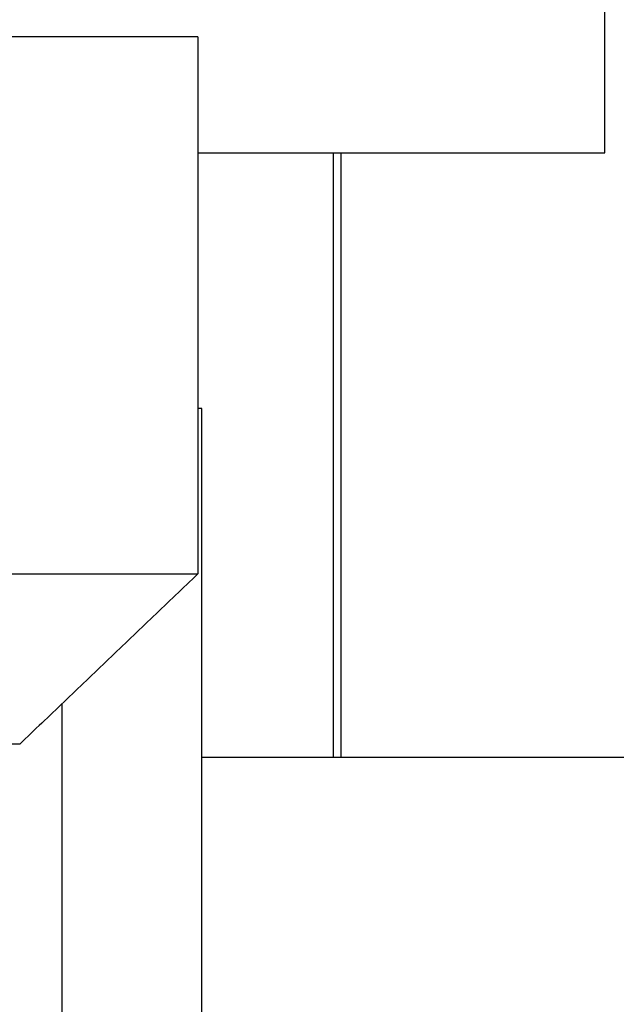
# Model space of a CAD drawing. Header units: inches. Extents: x 0 to 17820, y -10 to 12600.
# Tile 127 of 256: x 6358 to 6435, y 8779 to 8906. Entities that reach past the tile are written whole.
import ezdxf

# ---------------------------------------------------------------- set-up
doc = ezdxf.new("R2010")
doc.units = ezdxf.units.IN
doc.layers.add('1', color=7, linetype='Continuous', true_color=0xffffff)
doc.layers.add('254', color=7, linetype='Continuous', true_color=0xffffff)
doc.styles.add('latin_extended', font='simplex.shx')
doc.dimstyles.get("Standard").update_dxf_attribs({"dimtxt": 0.18, "dimasz": 0.18, "dimexe": 0.18, "dimexo": 0.0625, "dimgap": 0.09, "dimtad": 0, "dimtih": 1, "dimtoh": 1, "dimdec": 4, "dimzin": 0, "dimdsep": 46, "dimtxsty": 'Standard', "dimcen": 0.09, "dimadec": 0, "dimazin": 0, "dimtfac": 1, "dimtdec": 4, "dimtofl": 0, "dimtmove": 0, "dimatfit": 3, "dimfxl": 1, "dimtolj": 1, "dimtzin": 0, "dimarcsym": 0})

# ---------------------------------------------------------------- blocks, each defined once
blk = doc.blocks.new('_U1')
at = {"layer": '254', "color": 3, "linetype": 'Continuous', "lineweight": 13, "transparency": 16777216}
for p, q in [((1291.58, 10505.93), (1291.58, 7002.9)), ((6453.14, 8695.9), (6453.14, 7002.9)), ((1396.58, 7032.9), (6348.14, 7032.9))]:
    blk.add_line(p, q, dxfattribs=at)
at = {"layer": '254', "color": 3, "transparency": 16777216}
for points in [[(1396.58, 7050.4), (1396.58, 7015.4), (1291.58, 7032.9)], [(6348.14, 7015.4), (6348.14, 7050.4), (6453.14, 7032.9)]]:
    blk.add_solid(points, dxfattribs=at)
at = {"layer": 'Defpoints', "color": 0, "transparency": 16777216}
for p in [(1291.58, 10535.93), (6453.14, 8725.9), (6453.14, 7032.9)]:
    blk.add_point(p, dxfattribs=at)
at = {"layer": '254', "color": 2, "lineweight": 13, "transparency": 16777216, "insert": (3697.36, 7190.4), "char_height": 105, "attachment_point": 1, "style": 'latin_extended'}
blk.add_mtext('\\A1;5162', dxfattribs=at)

msp = doc.modelspace()

# ---------------------------------------------------------------- linework, layer by layer
at = {"layer": '1', "color": 2, "linetype": 'Continuous', "lineweight": 25}
for p, q in [((6433.143, 8888.901), (6433.143, 8915.901)), ((6380.643, 8903.901), (6235.643, 8903.901)), ((6380.643, 8903.901), (6380.643, 8834.595)), ((6380.643, 8888.901), (6433.143, 8888.901)), ((6398.143, 8810.913), (6398.143, 8888.911)), ((6399.143, 8810.909), (6399.143, 8888.915)), ((6381.143, 8855.901), (6380.643, 8855.901)), ((6381.143, 8595.901), (6381.143, 8855.901)), ((6235.643, 8834.595), (6380.643, 8834.595)), ((6363.143, 8775.384), (6363.143, 8817.856)), ((6357.643, 8812.595), (6258.643, 8812.595)), ((6549.143, 8810.901), (6381.143, 8810.901))]:
    msp.add_line(p, q, dxfattribs=at)
msp.add_open_spline([(6380.643, 8834.595), (6378.719, 8832.754), (6376.796, 8830.915), (6372.953, 8827.239), (6371.034, 8825.404), (6367.2, 8821.736), (6365.285, 8819.905), (6361.46, 8816.246), (6359.551, 8814.419), (6357.643, 8812.595)], degree=3, knots=[0, 0, 0, 0, 0.25, 0.25, 0.5, 0.5, 0.75, 0.75, 1, 1, 1, 1], dxfattribs=at)

# ---------------------------------------------------------------- dimensions: what is measured, and where the dimension line sits
at = {"layer": '254', "color": 2, "linetype": 'Continuous', "lineweight": 13}
dim = msp.add_linear_dim(base=(6453.143, 7032.901), p1=(1291.577, 10535.926), p2=(6453.143, 8725.901), dimstyle='Standard', override={"dimscale": 30, "dimtxt": 3.5, "dimasz": 3.5, "dimexe": 1, "dimexo": 1, "dimgap": 1.75, "dimtad": 1, "dimtih": 1, "dimtoh": 0, "dimdec": 0, "dimlfac": 1, "dimzin": 8, "dimdsep": 46, "dimlunit": 2, "dimtxsty": 'latin_extended', "dimsah": 1, "dimse1": 0, "dimse2": 0, "dimsd1": 0, "dimsd2": 0, "dimclrd": 3, "dimclre": 3, "dimclrt": 2, "dimtol": 0, "dimtm": -0.1, "dimtfac": 0.714286, "dimtdec": 3, "dimtofl": 1, "dimtmove": 0, "dimtzin": 8, "dimlwd": 13, "dimlwe": 13}, dxfattribs=at)
dim.commit()
dim.dimension.update_dxf_attribs({"geometry": '_U1', "text_midpoint": (3872.36, 7032.901), "dimtype": 160})

doc.saveas('drawing.dxf')
